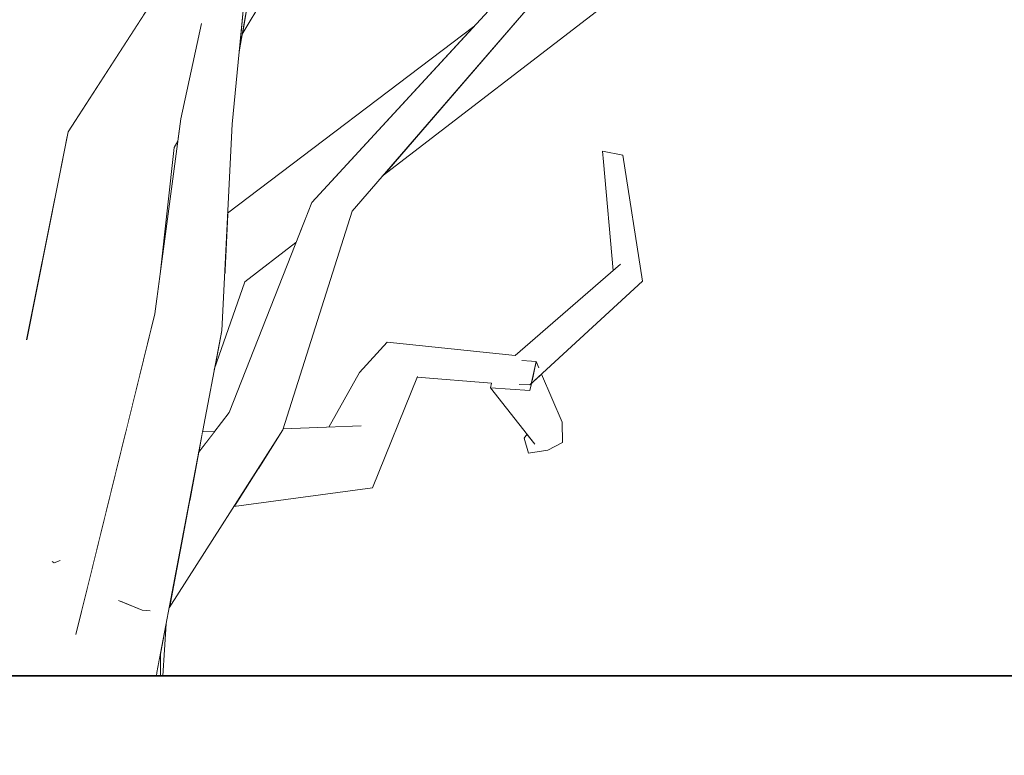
# Model space of a CAD drawing. Extents: x -289599 to -184549, y 66678 to 295474.
# Tile 178 of 256: x -265411 to -265220, y 71498 to 71641. Entities that reach past the tile are written whole.
import ezdxf

# ---------------------------------------------------------------- set-up
doc = ezdxf.new("R2010")
doc.units = 0
doc.header["$MEASUREMENT"] = 0
doc.linetypes.add('Wipeout_Contour', pattern=[1000, 0, -1000])
doc.layers.add('arch drzewa', color=8, linetype='Continuous')
doc.layers.add('Model stropy', color=8, linetype='Continuous')
doc.layers.add('arch drzewa_Nr_Pióra__4', color=8, linetype='Continuous', lineweight=9)
doc.layers.add('Model stropy_Nr_Pióra__26', color=8, linetype='Continuous', lineweight=35)

msp = doc.modelspace()

# ---------------------------------------------------------------- wipeouts: each hides what was drawn before it
at = {"color": 254, "linetype": 'Wipeout_Contour', "lineweight": 0, "ltscale": 1288469.224991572}
msp.add_wipeout([(-265367.51, 71642.45), (-265368.31, 71634.44), (-265366.64, 71644.05), (-265366.99, 71643.86)], dxfattribs=at).dxf.layer = 'arch drzewa'
at = {"color": 254, "linetype": 'Wipeout_Contour', "lineweight": 0, "ltscale": 1288577.59309231}
msp.add_wipeout([(-265386.8, 71641.63), (-265403.93, 71641.28), (-265402.02, 71616.32), (-265401.49, 71618.96)], dxfattribs=at).dxf.layer = 'arch drzewa'
at = {"color": 254, "linetype": 'Wipeout_Contour', "lineweight": 0, "ltscale": 966363.256016}
msp.add_wipeout([(-265383.4, 71593.34), (-265383.55, 71591.92), (-265383.4, 71593.08)], dxfattribs=at).dxf.layer = 'arch drzewa'
at = {"color": 254, "linetype": 'Wipeout_Contour', "lineweight": 0, "ltscale": 966121.33895}
msp.add_wipeout([(-265311.94, 71568.83), (-265305.6, 71558.72), (-265305.7, 71562.64)], dxfattribs=at).dxf.layer = 'arch drzewa'
at = {"color": 254, "linetype": 'Wipeout_Contour', "lineweight": 0, "ltscale": 1288482.016415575}
msp.add_wipeout([(-265396.76, 71547.64), (-265395.99, 71537.6), (-265390.25, 71560.9), (-265390.71, 71560.35)], dxfattribs=at).dxf.layer = 'arch drzewa'
at = {"color": 254, "linetype": 'Wipeout_Contour', "lineweight": 0, "ltscale": 1926976.399866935}
msp.add_wipeout([(-266429.89, 71363.5), (-266079.89, 71363.5), (-266079.89, 71263.5), (-260835.35, 71263.5), (-260835.35, 71513.5), (-266429.89, 71513.5)], dxfattribs=at).dxf.layer = 'Model stropy'

# ---------------------------------------------------------------- next in the draw order: wipeouts: each hides what was drawn before it
at = {"color": 254, "linetype": 'Wipeout_Contour', "lineweight": 0, "ltscale": 1932877.340312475}
msp.add_wipeout([(-265404.13, 71605.73), (-265402.02, 71616.32), (-265403.93, 71641.28), (-265404.09, 71613.53), (-265403.95, 71613.52), (-265404.09, 71613.53)], dxfattribs=at).dxf.layer = 'arch drzewa'
at = {"color": 254, "linetype": 'Wipeout_Contour', "lineweight": 0, "ltscale": 1288440.355789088}
msp.add_wipeout([(-265389.86, 71514.71), (-265394.45, 71517.52), (-265394.14, 71513.5), (-265389.81, 71513.5)], dxfattribs=at).dxf.layer = 'arch drzewa'
at = {"color": 254, "linetype": 'Wipeout_Contour', "lineweight": 0, "ltscale": 1288408.714689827}
msp.add_wipeout([(-265384.27, 71514.13), (-265384.33, 71513.5), (-265383.55, 71513.5), (-265383.54, 71517.98)], dxfattribs=at).dxf.layer = 'arch drzewa'

# ---------------------------------------------------------------- next in the draw order: wipeouts: each hides what was drawn before it
at = {"color": 254, "linetype": 'Wipeout_Contour', "lineweight": 0, "ltscale": 3221215.333483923}
msp.add_wipeout([(-265404.66, 71513.5), (-265394.14, 71513.5), (-265394.45, 71517.52), (-265399.91, 71521.66), (-265395.99, 71537.6), (-265396.76, 71547.64), (-265403.19, 71535.8), (-265404.15, 71535.38), (-265404.52, 71535.65), (-265404.53, 71535.95)], dxfattribs=at).dxf.layer = 'arch drzewa'
at = {"color": 254, "linetype": 'Wipeout_Contour', "lineweight": 0, "ltscale": 1288420.137372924}
msp.add_wipeout([(-265384.27, 71514.13), (-265389.86, 71514.71), (-265389.81, 71513.5), (-265384.33, 71513.5)], dxfattribs=at).dxf.layer = 'arch drzewa'

# ---------------------------------------------------------------- next in the draw order: wipeouts: each hides what was drawn before it
at = {"color": 254, "linetype": 'Wipeout_Contour', "lineweight": 0, "ltscale": 2254987.102704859}
msp.add_wipeout([(-265418.99, 71642.2), (-265412.16, 71513.5), (-265404.66, 71513.5), (-265404.53, 71535.95), (-265409.47, 71578.99), (-265404.13, 71605.73), (-265403.93, 71641.28)], dxfattribs=at).dxf.layer = 'arch drzewa'
at = {"color": 254, "linetype": 'Wipeout_Contour', "lineweight": 0, "ltscale": 966328.335497}
msp.add_wipeout([(-265371.69, 71580.42), (-265384.65, 71583.65), (-265384.27, 71514.13)], dxfattribs=at).dxf.layer = 'arch drzewa'

# ---------------------------------------------------------------- next in the draw order: wipeouts: each hides what was drawn before it
at = {"color": 254, "linetype": 'Wipeout_Contour', "lineweight": 0, "ltscale": 966345.47125}
msp.add_wipeout([(-265371.69, 71580.42), (-265369.69, 71620.45), (-265379.64, 71621.43)], dxfattribs=at).dxf.layer = 'arch drzewa'
at = {"color": 254, "linetype": 'Wipeout_Contour', "lineweight": 0, "ltscale": 1288391.100434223}
msp.add_wipeout([(-265381.81, 71527.07), (-265381.89, 71526.68), (-265359.84, 71561.19), (-265364.21, 71561.99)], dxfattribs=at).dxf.layer = 'arch drzewa'
at = {"color": 254, "linetype": 'Wipeout_Contour', "lineweight": 0, "ltscale": 966322.31677}
msp.add_wipeout([(-265387.13, 71526.26), (-265385.62, 71526.1), (-265385.55, 71528.72)], dxfattribs=at).dxf.layer = 'arch drzewa'
at = {"color": 254, "linetype": 'Wipeout_Contour', "lineweight": 0, "ltscale": 1610510.936000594}
msp.add_wipeout([(-265383.55, 71513.5), (-265383.11, 71513.5), (-265382.48, 71523.57), (-265382.63, 71522.78), (-265383.54, 71517.98)], dxfattribs=at).dxf.layer = 'arch drzewa'

# ---------------------------------------------------------------- next in the draw order: linework, layer by layer
at = {"layer": 'arch drzewa_Nr_Pióra__4', "linetype": 'Continuous'}
for p, q in [((-265383.11, 71513.5), (-265382.48, 71523.57)), ((-265383.55, 71513.5), (-265383.54, 71517.98)), ((-265384.33, 71513.5), (-265384.27, 71514.13))]:
    msp.add_line(p, q, dxfattribs=at)
at = {"layer": 'Model stropy_Nr_Pióra__26', "linetype": 'Continuous'}
msp.add_line((-266429.89, 71513.5), (-260835.35, 71513.5), dxfattribs=at)

# ---------------------------------------------------------------- next in the draw order: wipeouts: each hides what was drawn before it
at = {"color": 254, "linetype": 'Wipeout_Contour', "lineweight": 0, "ltscale": 966350.315144}
msp.add_wipeout([(-265379.64, 71621.43), (-265384.65, 71583.65), (-265371.69, 71580.42)], dxfattribs=at).dxf.layer = 'arch drzewa'
at = {"color": 254, "linetype": 'Wipeout_Contour', "lineweight": 0, "ltscale": 966269.548927}
msp.add_wipeout([(-265359.84, 71561.19), (-265346.42, 71603.59), (-265349.75, 71605.24)], dxfattribs=at).dxf.layer = 'arch drzewa'
at = {"color": 254, "linetype": 'Wipeout_Contour', "lineweight": 0, "ltscale": 966301.290811}
msp.add_wipeout([(-265381.81, 71527.07), (-265364.21, 71561.99), (-265379.8, 71537.67)], dxfattribs=at).dxf.layer = 'arch drzewa'
at = {"color": 254, "linetype": 'Wipeout_Contour', "lineweight": 0, "ltscale": 966323.31695}
msp.add_wipeout([(-265386.09, 71528.6), (-265387.13, 71526.26), (-265385.55, 71528.72)], dxfattribs=at).dxf.layer = 'arch drzewa'

# ---------------------------------------------------------------- next in the draw order: wipeouts: each hides what was drawn before it
at = {"color": 254, "linetype": 'Wipeout_Contour', "lineweight": 0, "ltscale": 966211.423468}
msp.add_wipeout([(-265346.42, 71603.59), (-265306.14, 71650.07), (-265309.27, 71650.72)], dxfattribs=at).dxf.layer = 'arch drzewa'
at = {"color": 254, "linetype": 'Wipeout_Contour', "lineweight": 0, "ltscale": 1932718.725443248}
msp.add_wipeout([(-265373.92, 71642.06), (-265369.69, 71620.45), (-265367.51, 71642.45), (-265368.75, 71642.89), (-265369.92, 71642.26), (-265373.33, 71643.04)], dxfattribs=at).dxf.layer = 'arch drzewa'
at = {"color": 254, "linetype": 'Wipeout_Contour', "lineweight": 0, "ltscale": 2899128.406218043}
msp.add_wipeout([(-265395.49, 71611.84), (-265390.71, 71560.35), (-265390.25, 71560.9), (-265384.65, 71583.65), (-265383.55, 71591.92), (-265380.94, 71615.93), (-265385.9, 71614.54), (-265385.9, 71614.03), (-265385.9, 71614.54)], dxfattribs=at).dxf.layer = 'arch drzewa'
at = {"color": 254, "linetype": 'Wipeout_Contour', "lineweight": 0, "ltscale": 1288403.85835637}
msp.add_wipeout([(-265379.8, 71537.67), (-265364.21, 71561.99), (-265370.22, 71564.56), (-265378.08, 71546.75)], dxfattribs=at).dxf.layer = 'arch drzewa'
at = {"color": 254, "linetype": 'Wipeout_Contour', "lineweight": 0, "ltscale": 966329.02554}
msp.add_wipeout([(-265391.51, 71528.01), (-265387.13, 71526.26), (-265386.09, 71528.6)], dxfattribs=at).dxf.layer = 'arch drzewa'

# ---------------------------------------------------------------- next in the draw order: linework, layer by layer
at = {"layer": 'arch drzewa_Nr_Pióra__4', "linetype": 'Continuous'}
for p, q in [((-265383.4, 71593.08), (-265383.4, 71593.34)), ((-265387.13, 71526.26), (-265391.7, 71528.08)), ((-265385.55, 71526.09), (-265387.13, 71526.26))]:
    msp.add_line(p, q, dxfattribs=at)

# ---------------------------------------------------------------- next in the draw order: wipeouts: each hides what was drawn before it
at = {"color": 254, "linetype": 'Wipeout_Contour', "lineweight": 0, "ltscale": 1288487.175409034}
msp.add_wipeout([(-265375.62, 71639.78), (-265379.64, 71621.43), (-265369.69, 71620.45), (-265373.92, 71642.06)], dxfattribs=at).dxf.layer = 'arch drzewa'
at = {"color": 254, "linetype": 'Wipeout_Contour', "lineweight": 0, "ltscale": 966372.153651}
msp.add_wipeout([(-265380.16, 71617.55), (-265380.94, 71615.93), (-265380.21, 71617.14)], dxfattribs=at).dxf.layer = 'arch drzewa'
at = {"color": 254, "linetype": 'Wipeout_Contour', "lineweight": 0, "ltscale": 1610632.408179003}
msp.add_wipeout([(-265404.15, 71535.38), (-265403.19, 71535.8), (-265396.76, 71547.64), (-265390.71, 71560.35), (-265395.49, 71611.84)], dxfattribs=at).dxf.layer = 'arch drzewa'
at = {"color": 254, "linetype": 'Wipeout_Contour', "lineweight": 0, "ltscale": 966275.914464}
msp.add_wipeout([(-265349.75, 71605.24), (-265364.21, 71561.99), (-265359.84, 71561.19)], dxfattribs=at).dxf.layer = 'arch drzewa'
at = {"color": 254, "linetype": 'Wipeout_Contour', "lineweight": 0, "ltscale": 966310.320345}
msp.add_wipeout([(-265376.18, 71556.79), (-265378.08, 71546.75), (-265370.22, 71564.56)], dxfattribs=at).dxf.layer = 'arch drzewa'

# ---------------------------------------------------------------- next in the draw order: wipeouts: each hides what was drawn before it
at = {"color": 254, "linetype": 'Wipeout_Contour', "lineweight": 0, "ltscale": 966408.864908}
msp.add_wipeout([(-265404.15, 71535.38), (-265395.49, 71611.84), (-265401.49, 71618.96)], dxfattribs=at).dxf.layer = 'arch drzewa'
at = {"color": 254, "linetype": 'Wipeout_Contour', "lineweight": 0, "ltscale": 966281.920367}
msp.add_wipeout([(-265364.21, 71561.99), (-265349.75, 71605.24), (-265354.25, 71605.22)], dxfattribs=at).dxf.layer = 'arch drzewa'
at = {"color": 254, "linetype": 'Wipeout_Contour', "lineweight": 0, "ltscale": 966313.111837}
msp.add_wipeout([(-265375.42, 71560.8), (-265376.18, 71556.79), (-265373.03, 71560.89)], dxfattribs=at).dxf.layer = 'arch drzewa'

# ---------------------------------------------------------------- next in the draw order: linework, layer by layer
at = {"layer": 'arch drzewa_Nr_Pióra__4', "linetype": 'Continuous'}
for p, q in [((-265399.94, 71521.54), (-265384.65, 71583.65)), ((-265375.42, 71560.8), (-265373.03, 71560.89))]:
    msp.add_line(p, q, dxfattribs=at)

# ---------------------------------------------------------------- next in the draw order: wipeouts: each hides what was drawn before it
at = {"color": 254, "linetype": 'Wipeout_Contour', "lineweight": 0, "ltscale": 966241.637471}
msp.add_wipeout([(-265309.27, 71650.72), (-265349.75, 71605.24), (-265346.42, 71603.59)], dxfattribs=at).dxf.layer = 'arch drzewa'
at = {"color": 254, "linetype": 'Wipeout_Contour', "lineweight": 0, "ltscale": 1610669.284998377}
msp.add_wipeout([(-265401.49, 71618.96), (-265409.47, 71578.99), (-265404.53, 71535.95), (-265404.52, 71535.65), (-265404.15, 71535.38)], dxfattribs=at).dxf.layer = 'arch drzewa'
at = {"color": 254, "linetype": 'Wipeout_Contour', "lineweight": 0, "ltscale": 966291.246754}
msp.add_wipeout([(-265354.25, 71605.22), (-265370.22, 71564.56), (-265364.21, 71561.99)], dxfattribs=at).dxf.layer = 'arch drzewa'

# ---------------------------------------------------------------- next in the draw order: linework, layer by layer
at = {"layer": 'arch drzewa_Nr_Pióra__4', "linetype": 'Continuous'}
for p, q in [((-265403.04, 71535.87), (-265404.15, 71535.38)), ((-265404.15, 71535.38), (-265404.53, 71535.66))]:
    msp.add_line(p, q, dxfattribs=at)

# ---------------------------------------------------------------- next in the draw order: wipeouts: each hides what was drawn before it
at = {"color": 254, "linetype": 'Wipeout_Contour', "lineweight": 0, "ltscale": 966220.238705}
msp.add_wipeout([(-265349.75, 71605.24), (-265309.27, 71650.72), (-265310.88, 71652.3)], dxfattribs=at).dxf.layer = 'arch drzewa'
at = {"color": 254, "linetype": 'Wipeout_Contour', "lineweight": 0, "ltscale": 1288425.243119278}
msp.add_wipeout([(-265373.13, 71572.85), (-265367.21, 71589.85), (-265371.13, 71591.61), (-265371.69, 71580.42)], dxfattribs=at).dxf.layer = 'arch drzewa'
at = {"color": 254, "linetype": 'Wipeout_Contour', "lineweight": 0, "ltscale": 1288335.364915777}
msp.add_wipeout([(-265369.35, 71546.3), (-265342.49, 71549.97), (-265344.63, 71561.97), (-265364.77, 71553.47)], dxfattribs=at).dxf.layer = 'arch drzewa'

# ---------------------------------------------------------------- next in the draw order: linework, layer by layer
at = {"layer": 'arch drzewa_Nr_Pióra__4', "linetype": 'Continuous'}
for p, q in [((-265384.27, 71514.13), (-265371.69, 71580.42)), ((-265376.18, 71556.79), (-265370.22, 71564.56))]:
    msp.add_line(p, q, dxfattribs=at)

# ---------------------------------------------------------------- next in the draw order: wipeouts: each hides what was drawn before it
at = {"color": 254, "linetype": 'Wipeout_Contour', "lineweight": 0, "ltscale": 966251.595992}
msp.add_wipeout([(-265310.88, 71652.3), (-265354.25, 71605.22), (-265349.75, 71605.24)], dxfattribs=at).dxf.layer = 'arch drzewa'
at = {"color": 254, "linetype": 'Wipeout_Contour', "lineweight": 0, "ltscale": 966297.725957}
msp.add_wipeout([(-265355.85, 71601.14), (-265367.21, 71589.85), (-265357.29, 71597.47)], dxfattribs=at).dxf.layer = 'arch drzewa'
at = {"color": 254, "linetype": 'Wipeout_Contour', "lineweight": 0, "ltscale": 966212.853928}
msp.add_wipeout([(-265342.49, 71549.97), (-265333.71, 71571.52), (-265339.6, 71578.19)], dxfattribs=at).dxf.layer = 'arch drzewa'
at = {"color": 254, "linetype": 'Wipeout_Contour', "lineweight": 0, "ltscale": 1288349.055484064}
msp.add_wipeout([(-265364.77, 71553.47), (-265344.63, 71561.97), (-265359.77, 71561.39), (-265359.84, 71561.19)], dxfattribs=at).dxf.layer = 'arch drzewa'

# ---------------------------------------------------------------- next in the draw order: linework, layer by layer
at = {"layer": 'arch drzewa_Nr_Pióra__4', "linetype": 'Continuous'}
msp.add_line((-265381.89, 71526.68), (-265359.84, 71561.19), dxfattribs=at)

# ---------------------------------------------------------------- next in the draw order: wipeouts: each hides what was drawn before it
at = {"color": 254, "linetype": 'Wipeout_Contour', "lineweight": 0, "ltscale": 1610306.173669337}
msp.add_wipeout([(-265340.57, 71610.34), (-265291.46, 71648.11), (-265300.27, 71656.42), (-265306.4, 71650.32), (-265306.14, 71650.07)], dxfattribs=at).dxf.layer = 'arch drzewa'
at = {"color": 254, "linetype": 'Wipeout_Contour', "lineweight": 0, "ltscale": 966221.101729}
msp.add_wipeout([(-265339.6, 71578.19), (-265344.63, 71561.97), (-265342.49, 71549.97)], dxfattribs=at).dxf.layer = 'arch drzewa'
at = {"color": 254, "linetype": 'Wipeout_Contour', "lineweight": 0, "ltscale": 966163.858551}
msp.add_wipeout([(-265333.71, 71571.52), (-265311.94, 71569.89), (-265314.8, 71575.61)], dxfattribs=at).dxf.layer = 'arch drzewa'

# ---------------------------------------------------------------- next in the draw order: linework, layer by layer
at = {"layer": 'arch drzewa_Nr_Pióra__4', "linetype": 'Continuous'}
msp.add_line((-265369.35, 71546.3), (-265342.49, 71549.97), dxfattribs=at)

# ---------------------------------------------------------------- next in the draw order: wipeouts: each hides what was drawn before it
at = {"color": 254, "linetype": 'Wipeout_Contour', "lineweight": 0, "ltscale": 1932587.974871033}
msp.add_wipeout([(-265371.13, 71591.61), (-265367.21, 71589.85), (-265355.85, 71601.14), (-265354.25, 71605.22), (-265322.82, 71639.34), (-265370.56, 71603.19)], dxfattribs=at).dxf.layer = 'arch drzewa'
at = {"color": 254, "linetype": 'Wipeout_Contour', "lineweight": 0, "ltscale": 966228.734088}
msp.add_wipeout([(-265344.63, 71561.97), (-265339.6, 71578.19), (-265345.01, 71572.29)], dxfattribs=at).dxf.layer = 'arch drzewa'

# ---------------------------------------------------------------- next in the draw order: linework, layer by layer
at = {"layer": 'arch drzewa_Nr_Pióra__4', "linetype": 'Continuous'}
for p, q in [((-265346.42, 71603.59), (-265306.14, 71650.07)), ((-265370.22, 71564.56), (-265354.25, 71605.22)), ((-265367.21, 71589.85), (-265357.29, 71597.47)), ((-265373.13, 71572.85), (-265367.21, 71589.85))]:
    msp.add_line(p, q, dxfattribs=at)

# ---------------------------------------------------------------- next in the draw order: wipeouts: each hides what was drawn before it
at = {"color": 254, "linetype": 'Wipeout_Contour', "lineweight": 0, "ltscale": 2254799.340708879}
msp.add_wipeout([(-265366.64, 71644.05), (-265367.71, 71637.89), (-265348.51, 71669.73), (-265354.3, 71671.07), (-265364.6, 71649.76), (-265365.78, 71646.93), (-265364.42, 71645.26)], dxfattribs=at).dxf.layer = 'arch drzewa'
at = {"color": 254, "linetype": 'Wipeout_Contour', "lineweight": 0, "ltscale": 4509752.201331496}
msp.add_wipeout([(-265369.2, 71655.39), (-265395.49, 71611.84), (-265380.94, 71615.93), (-265380.16, 71617.55), (-265379.64, 71621.43), (-265375.62, 71639.78), (-265373.92, 71642.06), (-265373.33, 71643.04), (-265373.56, 71643.09), (-265373.2, 71646.37), (-265373.28, 71646.88), (-265372.95, 71647.03), (-265373.05, 71647.76), (-265373.06, 71647.77)], dxfattribs=at).dxf.layer = 'arch drzewa'
at = {"color": 254, "linetype": 'Wipeout_Contour', "lineweight": 0, "ltscale": 966192.174721}
msp.add_wipeout([(-265314.8, 71575.61), (-265339.6, 71578.19), (-265333.71, 71571.52)], dxfattribs=at).dxf.layer = 'arch drzewa'
at = {"color": 254, "linetype": 'Wipeout_Contour', "lineweight": 0, "ltscale": 966236.385038}
msp.add_wipeout([(-265350.94, 71561.73), (-265344.63, 71561.97), (-265345.01, 71572.29)], dxfattribs=at).dxf.layer = 'arch drzewa'

# ---------------------------------------------------------------- next in the draw order: linework, layer by layer
at = {"layer": 'arch drzewa_Nr_Pióra__4', "linetype": 'Continuous'}
for p, q in [((-265354.25, 71605.22), (-265310.88, 71652.3)), ((-265359.84, 71561.19), (-265346.42, 71603.59)), ((-265339.6, 71578.19), (-265345.01, 71572.29)), ((-265339.6, 71578.19), (-265314.8, 71575.61)), ((-265350.94, 71561.73), (-265345.01, 71572.29)), ((-265359.77, 71561.39), (-265344.63, 71561.97))]:
    msp.add_line(p, q, dxfattribs=at)

# ---------------------------------------------------------------- next in the draw order: wipeouts: each hides what was drawn before it
at = {"color": 254, "linetype": 'Wipeout_Contour', "lineweight": 0, "ltscale": 2577009.561931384}
msp.add_wipeout([(-265376.03, 71647.04), (-265395.49, 71611.84), (-265369.2, 71655.39), (-265368.33, 71657.1), (-265366.26, 71664.7), (-265373.02, 71652.48), (-265374.2, 71648.15), (-265374.57, 71648.08)], dxfattribs=at).dxf.layer = 'arch drzewa'
at = {"color": 254, "linetype": 'Wipeout_Contour', "lineweight": 0, "ltscale": 1932335.263531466}
msp.add_wipeout([(-265333.77, 71571.39), (-265319.38, 71570.23), (-265319.38, 71570.26), (-265313.77, 71569.97), (-265311.94, 71569.89), (-265333.73, 71571.47)], dxfattribs=at).dxf.layer = 'arch drzewa'

# ---------------------------------------------------------------- next in the draw order: linework, layer by layer
at = {"layer": 'arch drzewa_Nr_Pióra__4', "linetype": 'Continuous'}
for p, q in [((-265367.71, 71637.89), (-265348.51, 71669.73)), ((-265368.31, 71634.44), (-265366.64, 71644.05)), ((-265369.69, 71620.45), (-265367.51, 71642.45)), ((-265370.56, 71603.19), (-265322.82, 71639.34)), ((-265371.69, 71580.42), (-265369.69, 71620.45))]:
    msp.add_line(p, q, dxfattribs=at)

# ---------------------------------------------------------------- next in the draw order: wipeouts: each hides what was drawn before it
at = {"color": 254, "linetype": 'Wipeout_Contour', "lineweight": 0, "ltscale": 1610669.525049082}
msp.add_wipeout([(-265380.05, 71652.05), (-265401.49, 71618.96), (-265395.49, 71611.84), (-265376.03, 71647.04), (-265376.71, 71646.79)], dxfattribs=at).dxf.layer = 'arch drzewa'
at = {"color": 254, "linetype": 'Wipeout_Contour', "lineweight": 0, "ltscale": 966180.527608}
msp.add_wipeout([(-265333.71, 71571.52), (-265333.73, 71571.47), (-265311.94, 71569.89)], dxfattribs=at).dxf.layer = 'arch drzewa'

# ---------------------------------------------------------------- next in the draw order: linework, layer by layer
at = {"layer": 'arch drzewa_Nr_Pióra__4', "linetype": 'Continuous'}
for p, q in [((-265401.49, 71618.96), (-265380.05, 71652.05)), ((-265379.64, 71621.43), (-265375.59, 71639.92)), ((-265384.65, 71583.65), (-265379.64, 71621.43)), ((-265409.55, 71578.61), (-265401.49, 71618.96)), ((-265380.94, 71615.93), (-265380.21, 71617.14)), ((-265383.55, 71591.92), (-265380.94, 71615.93)), ((-265342.49, 71549.97), (-265333.71, 71571.52))]:
    msp.add_line(p, q, dxfattribs=at)

# ---------------------------------------------------------------- next in the draw order: wipeouts: each hides what was drawn before it
at = {"color": 254, "linetype": 'Wipeout_Contour', "lineweight": 0, "ltscale": 966110.763652}
msp.add_wipeout([(-265311.94, 71569.89), (-265290.09, 71589.98), (-265294.41, 71593.32)], dxfattribs=at).dxf.layer = 'arch drzewa'

# ---------------------------------------------------------------- next in the draw order: wipeouts: each hides what was drawn before it
at = {"color": 254, "linetype": 'Wipeout_Contour', "lineweight": 0, "ltscale": 966112.675459}
msp.add_wipeout([(-265290.09, 71589.98), (-265293.91, 71614.42), (-265297.85, 71615.21)], dxfattribs=at).dxf.layer = 'arch drzewa'
at = {"color": 254, "linetype": 'Wipeout_Contour', "lineweight": 0, "ltscale": 1288173.3865763}
msp.add_wipeout([(-265311.65, 71570.16), (-265311.94, 71568.83), (-265305.7, 71562.64), (-265309.68, 71571.97)], dxfattribs=at).dxf.layer = 'arch drzewa'

# ---------------------------------------------------------------- next in the draw order: wipeouts: each hides what was drawn before it
at = {"color": 254, "linetype": 'Wipeout_Contour', "lineweight": 0, "ltscale": 966107.711443}
msp.add_wipeout([(-265297.85, 71615.21), (-265294.41, 71593.32), (-265290.09, 71589.98)], dxfattribs=at).dxf.layer = 'arch drzewa'
at = {"color": 254, "linetype": 'Wipeout_Contour', "lineweight": 0, "ltscale": 966136.94842}
msp.add_wipeout([(-265310.23, 71573.24), (-265310.73, 71574.43), (-265311.6, 71570.38)], dxfattribs=at).dxf.layer = 'arch drzewa'
at = {"color": 254, "linetype": 'Wipeout_Contour', "lineweight": 0, "ltscale": 966132.52468}
msp.add_wipeout([(-265319.57, 71569.35), (-265311.01, 71558.4), (-265305.6, 71558.72)], dxfattribs=at).dxf.layer = 'arch drzewa'

# ---------------------------------------------------------------- next in the draw order: wipeouts: each hides what was drawn before it
at = {"color": 254, "linetype": 'Wipeout_Contour', "lineweight": 0, "ltscale": 966120.552586}
msp.add_wipeout([(-265294.41, 71593.32), (-265297.85, 71615.21), (-265297.68, 71613.11)], dxfattribs=at).dxf.layer = 'arch drzewa'
at = {"color": 254, "linetype": 'Wipeout_Contour', "lineweight": 0, "ltscale": 966136.14306}
msp.add_wipeout([(-265305.6, 71558.72), (-265311.94, 71568.83), (-265319.57, 71569.35)], dxfattribs=at).dxf.layer = 'arch drzewa'

# ---------------------------------------------------------------- next in the draw order: linework, layer by layer
at = {"layer": 'arch drzewa_Nr_Pióra__4', "linetype": 'Continuous'}
for p, q in [((-265293.91, 71614.42), (-265297.85, 71615.21)), ((-265309.68, 71571.97), (-265305.7, 71562.64))]:
    msp.add_line(p, q, dxfattribs=at)

# ---------------------------------------------------------------- next in the draw order: wipeouts: each hides what was drawn before it
at = {"color": 254, "linetype": 'Wipeout_Contour', "lineweight": 0, "ltscale": 966113.195278}
msp.add_wipeout([(-265297.68, 71613.11), (-265295.82, 71592.09), (-265294.41, 71593.32)], dxfattribs=at).dxf.layer = 'arch drzewa'
at = {"color": 254, "linetype": 'Wipeout_Contour', "lineweight": 0, "ltscale": 1932292.488425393}
msp.add_wipeout([(-265319.57, 71569.35), (-265311.94, 71568.83), (-265311.65, 71570.16), (-265311.94, 71569.89), (-265313.77, 71569.97), (-265319.38, 71570.26)], dxfattribs=at).dxf.layer = 'arch drzewa'
at = {"color": 254, "linetype": 'Wipeout_Contour', "lineweight": 0, "ltscale": 1288174.908221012}
msp.add_wipeout([(-265312.51, 71560.31), (-265313.03, 71559.56), (-265312.24, 71556.67), (-265311.72, 71559.3)], dxfattribs=at).dxf.layer = 'arch drzewa'

# ---------------------------------------------------------------- next in the draw order: linework, layer by layer
at = {"layer": 'arch drzewa_Nr_Pióra__4', "linetype": 'Continuous'}
for p, q in [((-265340.57, 71610.34), (-265291.46, 71648.11)), ((-265297.85, 71615.21), (-265297.68, 71613.11)), ((-265290.09, 71589.98), (-265293.91, 71614.42)), ((-265295.82, 71592.09), (-265297.68, 71613.11)), ((-265314.8, 71575.61), (-265294.41, 71593.32)), ((-265333.77, 71571.39), (-265319.38, 71570.23)), ((-265319.37, 71570.26), (-265319.57, 71569.35)), ((-265319.57, 71569.35), (-265311.94, 71568.83))]:
    msp.add_line(p, q, dxfattribs=at)

# ---------------------------------------------------------------- next in the draw order: wipeouts: each hides what was drawn before it
at = {"color": 254, "linetype": 'Wipeout_Contour', "lineweight": 0, "ltscale": 966140.485243}
msp.add_wipeout([(-265310.73, 71574.43), (-265313.42, 71574.62), (-265311.6, 71570.38)], dxfattribs=at).dxf.layer = 'arch drzewa'
at = {"color": 254, "linetype": 'Wipeout_Contour', "lineweight": 0, "ltscale": 966128.349124}
msp.add_wipeout([(-265311.72, 71559.3), (-265312.24, 71556.67), (-265311.01, 71558.4)], dxfattribs=at).dxf.layer = 'arch drzewa'

# ---------------------------------------------------------------- next in the draw order: linework, layer by layer
at = {"layer": 'arch drzewa_Nr_Pióra__4', "linetype": 'Continuous'}
for p, q in [((-265311.94, 71569.89), (-265290.09, 71589.98)), ((-265310.73, 71574.43), (-265313.5, 71574.62)), ((-265311.61, 71570.33), (-265310.73, 71574.43)), ((-265310.73, 71574.43), (-265310.21, 71573.2)), ((-265311.94, 71568.83), (-265311.65, 71570.16)), ((-265314.03, 71569.98), (-265311.94, 71569.89)), ((-265312.51, 71560.31), (-265313.03, 71559.56))]:
    msp.add_line(p, q, dxfattribs=at)

# ---------------------------------------------------------------- next in the draw order: wipeouts: each hides what was drawn before it
at = {"color": 254, "linetype": 'Wipeout_Contour', "lineweight": 0, "ltscale": 966124.554407}
msp.add_wipeout([(-265311.01, 71558.4), (-265312.24, 71556.67), (-265308.49, 71557.27)], dxfattribs=at).dxf.layer = 'arch drzewa'

# ---------------------------------------------------------------- next in the draw order: linework, layer by layer
at = {"layer": 'arch drzewa_Nr_Pióra__4', "linetype": 'Continuous'}
msp.add_line((-265313.03, 71559.56), (-265312.24, 71556.67), dxfattribs=at)

# ---------------------------------------------------------------- next in the draw order: wipeouts: each hides what was drawn before it
at = {"color": 254, "linetype": 'Wipeout_Contour', "lineweight": 0, "ltscale": 966118.862286}
msp.add_wipeout([(-265308.49, 71557.27), (-265305.6, 71558.72), (-265311.01, 71558.4)], dxfattribs=at).dxf.layer = 'arch drzewa'

# ---------------------------------------------------------------- next in the draw order: linework, layer by layer
at = {"layer": 'arch drzewa_Nr_Pióra__4', "linetype": 'Continuous'}
for p, q in [((-265319.57, 71569.35), (-265311.01, 71558.4)), ((-265305.6, 71558.72), (-265305.7, 71562.64)), ((-265305.6, 71558.72), (-265308.49, 71557.27)), ((-265312.24, 71556.67), (-265308.49, 71557.27))]:
    msp.add_line(p, q, dxfattribs=at)

doc.saveas('drawing.dxf')
